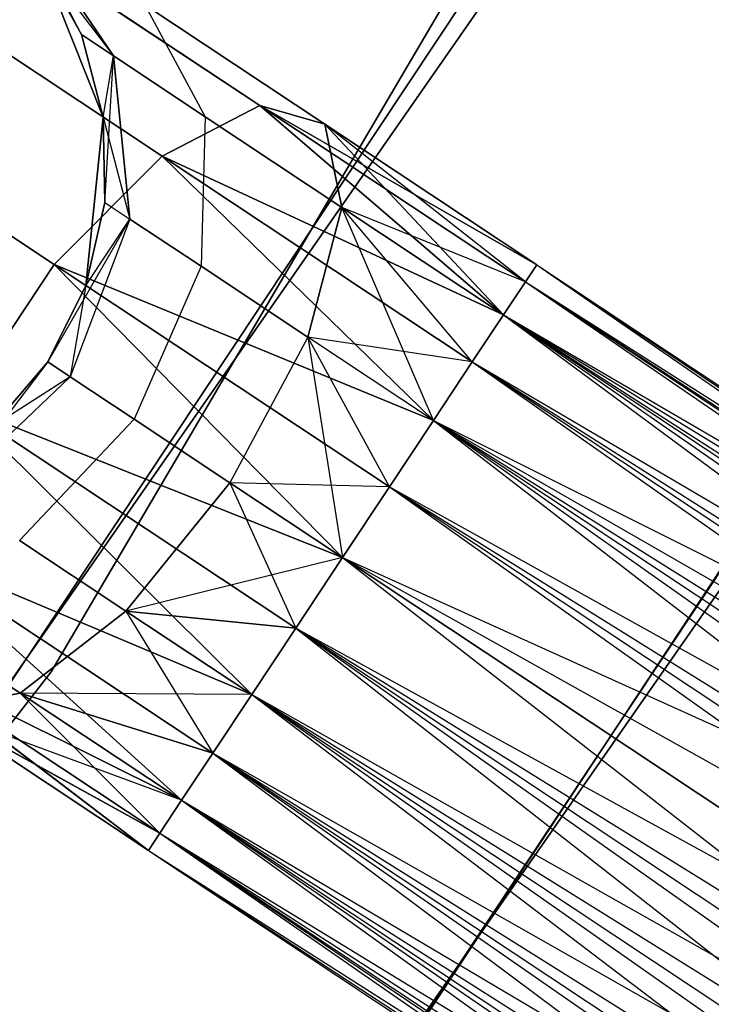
# Model space of a CAD drawing. Extents: x -91 to 91, y -91 to 262.
# Tile 225 of 256: x 51.14 to 53.09, y -35.77 to -32.99. Entities that reach past the tile are written whole.
import ezdxf

# ---------------------------------------------------------------- set-up
doc = ezdxf.new("R2010")
doc.units = 0
doc.header["$LTSCALE"] = 25.4
doc.layers.get('0').update_dxf_attribs({"linetype": 'CONTINUOUS'})

# ---------------------------------------------------------------- blocks, each defined once
blk = doc.blocks.new('ETE0_STL_1')
at = {"color": 0}
for p, q in [((51.2281, -34.8351, 327.5076), (55.3367, -27.8505, 327.5076)), ((55.3367, -27.8505, 328.5076), (51.2281, -34.8351, 328.5076)), ((51.2281, -34.8351, 327.5076), (55.3367, -27.8505, 327.5076)), ((55.3367, -27.8505, 328.5076), (51.2281, -34.8351, 328.5076)), ((49.2803, -37.6225, 159.5), (53.7694, -30.8683, 159.5)), ((53.7694, -30.8683, 169), (49.2803, -37.6225, 169)), ((53.7694, -30.8683, 169), (49.2803, -37.6225, 169)), ((49.2803, -37.6225, 159.5), (53.7694, -30.8683, 159.5)), ((50.5898, -38.3787, 158.5), (55.1664, -31.4471, 158.5)), ((55.1664, -31.4471, 159.5), (50.5898, -38.3787, 159.5)), ((50.5898, -38.3787, 158.5), (55.1664, -31.4471, 158.5)), ((55.1664, -31.4471, 159.5), (50.5898, -38.3787, 159.5)), ((55.0703, -31.6151, 159.5), (50.4725, -38.5328, 159.5)), ((50.4725, -38.5328, 169), (55.0703, -31.6151, 169)), ((55.0703, -31.6151, 159.5), (50.4725, -38.5328, 159.5)), ((50.4725, -38.5328, 169), (55.0703, -31.6151, 169)), ((53.0791, -32.0407, 330.5076), (48.4429, -38.6948, 330.5076)), ((48.4429, -38.6948, 321.0076), (53.0791, -32.0407, 321.0076)), ((48.4429, -38.6948, 321.0076), (53.0791, -32.0407, 321.0076)), ((53.0791, -32.0407, 330.5076), (48.4429, -38.6948, 330.5076)), ((51.4043, -33.0954, 321.4596), (51.1536, -32.7254, 321.2884)), ((51.4043, -33.0954, 321.4596), (51.1536, -32.7254, 321.2884)), ((51.3135, -33.0352, 168.0076), (51.1536, -32.7254, 168.7269)), ((51.1536, -32.7254, 168.7269), (51.4043, -33.0954, 168.5556)), ((51.3135, -33.0352, 168.0076), (51.1536, -32.7254, 168.7269)), ((51.1536, -32.7254, 168.7269), (51.4043, -33.0954, 168.5556)), ((49.6149, -39.631, 330.5076), (54.3633, -32.8159, 330.5076)), ((54.3633, -32.8159, 321.0076), (49.6149, -39.631, 321.0076)), ((49.6149, -39.631, 330.5076), (54.3633, -32.8159, 330.5076)), ((54.3633, -32.8159, 321.0076), (49.6149, -39.631, 321.0076)), ((51.1813, -32.813, 320.3427), (51.8178, -33.2353, 319.8322)), ((51.1813, -32.813, 320.3427), (51.8178, -33.2353, 319.8322)), ((51.8178, -33.2353, 170.183), (51.1813, -32.813, 169.6726)), ((51.8178, -33.2353, 170.183), (51.1813, -32.813, 169.6726)), ((51.3755, -33.2681, 327.5076), (51.1976, -32.8238, 327.5076)), ((51.1976, -32.8238, 163.5076), (51.3755, -33.2681, 163.5076)), ((51.3135, -33.0352, 322.0076), (51.1976, -32.8238, 327.5076)), ((51.3755, -33.2681, 327.5076), (51.1976, -32.8238, 327.5076)), ((51.3135, -33.0352, 322.0076), (51.1976, -32.8238, 322.0076)), ((51.3135, -33.0352, 322.0076), (51.1976, -32.8238, 327.5076)), ((51.1976, -32.8238, 322.0076), (51.4043, -33.0954, 321.4596)), ((51.3135, -33.0352, 322.0076), (51.1976, -32.8238, 322.0076)), ((51.1976, -32.8238, 322.0076), (51.4043, -33.0954, 321.4596)), ((51.3135, -33.0352, 168.0076), (51.1976, -32.8238, 168.0076)), ((51.1976, -32.8238, 163.5076), (51.3135, -33.0352, 168.0076)), ((51.1976, -32.8238, 163.5076), (51.3755, -33.2681, 163.5076)), ((51.3135, -33.0352, 168.0076), (51.1976, -32.8238, 168.0076)), ((51.1976, -32.8238, 163.5076), (51.3135, -33.0352, 168.0076)), ((50.7989, -32.8856, 320.0641), (51.5419, -33.3785, 319.4683)), ((50.7989, -32.8856, 320.0641), (51.5419, -33.3785, 319.4683)), ((51.5419, -33.3785, 170.5469), (50.7989, -32.8856, 169.9511)), ((51.5419, -33.3785, 170.5469), (50.7989, -32.8856, 169.9511)), ((51.4931, -32.9506, 320.6786), (52.0012, -33.2877, 320.2712)), ((51.4931, -32.9506, 320.6786), (52.0012, -33.2877, 320.2712)), ((51.4931, -32.9506, 320.6786), (51.663, -33.267, 320.9951)), ((51.4931, -32.9506, 320.6786), (51.663, -33.267, 320.9951)), ((51.4931, -32.9506, 169.3366), (51.663, -33.267, 169.0201)), ((52.0012, -33.2877, 169.744), (51.4931, -32.9506, 169.3366)), ((52.0012, -33.2877, 169.744), (51.4931, -32.9506, 169.3366)), ((51.4931, -32.9506, 169.3366), (51.663, -33.267, 169.0201)), ((51.3755, -33.2681, 322.0076), (51.3135, -33.0352, 322.0076)), ((51.3135, -33.0352, 322.0076), (51.3755, -33.2681, 327.5076)), ((51.3135, -33.0352, 322.0076), (51.3755, -33.2681, 327.5076)), ((51.3135, -33.0352, 322.0076), (51.4043, -33.0954, 321.4596)), ((51.3135, -33.0352, 322.0076), (51.4043, -33.0954, 321.4596)), ((51.3755, -33.2681, 322.0076), (51.3135, -33.0352, 322.0076)), ((51.4043, -33.0954, 168.5556), (51.3135, -33.0352, 168.0076)), ((51.3755, -33.2681, 168.0076), (51.3135, -33.0352, 168.0076)), ((51.4043, -33.0954, 168.5556), (51.3135, -33.0352, 168.0076)), ((51.3135, -33.0352, 168.0076), (51.3755, -33.2681, 163.5076)), ((51.3135, -33.0352, 168.0076), (51.3755, -33.2681, 163.5076)), ((51.3755, -33.2681, 168.0076), (51.3135, -33.0352, 168.0076)), ((51.3755, -33.2681, 322.0076), (51.4043, -33.0954, 321.4596)), ((51.3755, -33.2681, 322.0076), (51.4043, -33.0954, 321.4596)), ((51.3755, -33.2681, 168.0076), (51.4043, -33.0954, 168.5556)), ((51.3755, -33.2681, 168.0076), (51.4043, -33.0954, 168.5556)), ((51.38, -33.5092, 168.0076), (51.4043, -33.0954, 168.5556)), ((51.38, -33.5092, 168.0076), (51.4043, -33.0954, 168.5556)), ((51.4043, -33.0954, 321.4596), (51.663, -33.267, 320.9951)), ((51.4043, -33.0954, 321.4596), (51.663, -33.267, 320.9951)), ((51.4043, -33.0954, 321.4596), (51.4506, -33.5561, 321.5811)), ((51.4043, -33.0954, 321.4596), (51.4506, -33.5561, 321.5811)), ((51.663, -33.267, 169.0201), (51.4043, -33.0954, 168.5556)), ((51.663, -33.267, 169.0201), (51.4043, -33.0954, 168.5556)), ((51.4506, -33.5561, 168.4341), (51.4043, -33.0954, 168.5556)), ((51.4506, -33.5561, 168.4341), (51.4043, -33.0954, 168.5556)), ((50.4335, -33.1518, 319.9068), (51.2367, -33.6846, 319.2628)), ((50.4335, -33.1518, 319.9068), (51.2367, -33.6846, 319.2628)), ((51.2367, -33.6846, 170.7524), (50.4335, -33.1518, 170.1084)), ((51.2367, -33.6846, 170.7524), (50.4335, -33.1518, 170.1084)), ((51.5419, -33.3785, 319.4683), (51.8178, -33.2353, 319.8322)), ((51.5419, -33.3785, 319.4683), (51.8178, -33.2353, 319.8322)), ((51.8178, -33.2353, 170.183), (51.5419, -33.3785, 170.5469)), ((51.8178, -33.2353, 170.183), (51.5419, -33.3785, 170.5469)), ((51.8178, -33.2353, 319.8322), (52.5068, -33.8268, 319.4395)), ((51.8178, -33.2353, 319.8322), (52.5068, -33.8268, 319.4395)), ((51.8178, -33.2353, 319.8322), (52.5687, -33.7334, 319.653)), ((51.8178, -33.2353, 319.8322), (52.5687, -33.7334, 319.653)), ((51.8178, -33.2353, 319.8322), (52.6006, -33.6853, 319.8871)), ((51.8178, -33.2353, 319.8322), (52.6006, -33.6853, 319.8871)), ((51.8178, -33.2353, 319.8322), (52.0012, -33.2877, 320.2712)), ((51.8178, -33.2353, 319.8322), (52.0012, -33.2877, 320.2712)), ((52.5068, -33.8268, 170.5757), (51.8178, -33.2353, 170.183)), ((52.5687, -33.7334, 170.3622), (51.8178, -33.2353, 170.183)), ((52.5068, -33.8268, 170.5757), (51.8178, -33.2353, 170.183)), ((52.5687, -33.7334, 170.3622), (51.8178, -33.2353, 170.183)), ((52.6006, -33.6853, 170.1281), (51.8178, -33.2353, 170.183)), ((52.6006, -33.6853, 170.1281), (51.8178, -33.2353, 170.183)), ((52.0012, -33.2877, 169.744), (51.8178, -33.2353, 170.183)), ((52.0012, -33.2877, 169.744), (51.8178, -33.2353, 170.183)), ((51.3266, -33.7442, 327.5076), (51.3755, -33.2681, 327.5076)), ((51.3755, -33.2681, 163.5076), (51.3266, -33.7442, 163.5076)), ((51.3266, -33.7442, 327.5076), (51.3755, -33.2681, 327.5076)), ((51.3755, -33.2681, 163.5076), (51.3266, -33.7442, 163.5076)), ((51.38, -33.5092, 322.0076), (51.3755, -33.2681, 327.5076)), ((51.38, -33.5092, 322.0076), (51.3755, -33.2681, 322.0076)), ((51.3755, -33.2681, 322.0076), (51.3755, -33.2681, 327.5076)), ((51.38, -33.5092, 322.0076), (51.3755, -33.2681, 327.5076)), ((51.3755, -33.2681, 322.0076), (51.3755, -33.2681, 327.5076)), ((51.3755, -33.2681, 322.0076), (51.4506, -33.5561, 321.5811)), ((51.3755, -33.2681, 322.0076), (51.4506, -33.5561, 321.5811)), ((51.38, -33.5092, 322.0076), (51.3755, -33.2681, 322.0076)), ((51.38, -33.5092, 168.0076), (51.3755, -33.2681, 168.0076)), ((51.3755, -33.2681, 163.5076), (51.38, -33.5092, 168.0076)), ((51.3755, -33.2681, 168.0076), (51.3755, -33.2681, 163.5076)), ((51.3755, -33.2681, 168.0076), (51.3755, -33.2681, 163.5076)), ((51.38, -33.5092, 168.0076), (51.3755, -33.2681, 168.0076)), ((51.3755, -33.2681, 163.5076), (51.38, -33.5092, 168.0076)), ((51.663, -33.267, 320.9951), (51.652, -33.6896, 321.2195)), ((51.663, -33.267, 320.9951), (51.652, -33.6896, 321.2195)), ((51.663, -33.267, 169.0201), (51.652, -33.6896, 168.7957)), ((51.663, -33.267, 169.0201), (51.652, -33.6896, 168.7957)), ((51.663, -33.267, 320.9951), (52.0501, -33.5238, 320.6847)), ((51.663, -33.267, 320.9951), (52.0501, -33.5238, 320.6847)), ((52.0501, -33.5238, 169.3306), (51.663, -33.267, 169.0201)), ((52.0501, -33.5238, 169.3306), (51.663, -33.267, 169.0201)), ((52.0012, -33.2877, 320.2712), (52.6006, -33.6853, 319.8871)), ((52.0012, -33.2877, 320.2712), (52.6006, -33.6853, 320.1281)), ((52.0012, -33.2877, 320.2712), (52.6006, -33.6853, 319.8871)), ((52.5068, -33.8268, 320.5757), (52.0012, -33.2877, 320.2712)), ((52.0012, -33.2877, 320.2712), (52.0501, -33.5238, 320.6847)), ((52.5068, -33.8268, 320.5757), (52.0012, -33.2877, 320.2712)), ((52.5687, -33.7334, 320.3622), (52.0012, -33.2877, 320.2712)), ((52.5687, -33.7334, 320.3622), (52.0012, -33.2877, 320.2712)), ((52.0012, -33.2877, 320.2712), (52.6006, -33.6853, 320.1281)), ((52.0012, -33.2877, 320.2712), (52.0501, -33.5238, 320.6847)), ((52.6006, -33.6853, 169.8871), (52.0012, -33.2877, 169.744)), ((52.6006, -33.6853, 170.1281), (52.0012, -33.2877, 169.744)), ((52.6006, -33.6853, 170.1281), (52.0012, -33.2877, 169.744)), ((52.6006, -33.6853, 169.8871), (52.0012, -33.2877, 169.744)), ((52.5687, -33.7334, 169.653), (52.0012, -33.2877, 169.744)), ((52.5687, -33.7334, 169.653), (52.0012, -33.2877, 169.744)), ((52.0501, -33.5238, 169.3306), (52.0012, -33.2877, 169.744)), ((52.0501, -33.5238, 169.3306), (52.0012, -33.2877, 169.744)), ((51.2367, -33.6846, 319.2628), (51.5419, -33.3785, 319.4683)), ((51.2367, -33.6846, 319.2628), (51.5419, -33.3785, 319.4683)), ((51.5419, -33.3785, 170.5469), (51.2367, -33.6846, 170.7524)), ((51.5419, -33.3785, 170.5469), (51.2367, -33.6846, 170.7524)), ((51.5419, -33.3785, 319.4683), (52.3087, -34.1253, 319.1222)), ((51.5419, -33.3785, 319.4683), (52.3087, -34.1253, 319.1222)), ((51.5419, -33.3785, 319.4683), (52.4184, -33.96, 319.2591)), ((51.5419, -33.3785, 319.4683), (52.4184, -33.96, 319.2591)), ((51.5419, -33.3785, 319.4683), (52.5068, -33.8268, 319.4395)), ((51.5419, -33.3785, 319.4683), (52.5068, -33.8268, 319.4395)), ((52.3087, -34.1253, 170.8931), (51.5419, -33.3785, 170.5469)), ((52.4184, -33.96, 170.7561), (51.5419, -33.3785, 170.5469)), ((52.3087, -34.1253, 170.8931), (51.5419, -33.3785, 170.5469)), ((52.4184, -33.96, 170.7561), (51.5419, -33.3785, 170.5469)), ((52.5068, -33.8268, 170.5757), (51.5419, -33.3785, 170.5469)), ((52.5068, -33.8268, 170.5757), (51.5419, -33.3785, 170.5469)), ((51.3266, -33.7442, 322.0076), (51.38, -33.5092, 322.0076)), ((51.38, -33.5092, 322.0076), (51.3266, -33.7442, 327.5076)), ((51.38, -33.5092, 322.0076), (51.3266, -33.7442, 327.5076)), ((51.3266, -33.7442, 322.0076), (51.38, -33.5092, 322.0076)), ((51.3266, -33.7442, 168.0076), (51.38, -33.5092, 168.0076)), ((51.38, -33.5092, 168.0076), (51.3266, -33.7442, 163.5076)), ((51.38, -33.5092, 168.0076), (51.3266, -33.7442, 163.5076)), ((51.3266, -33.7442, 168.0076), (51.38, -33.5092, 168.0076)), ((51.38, -33.5092, 322.0076), (51.4506, -33.5561, 321.5811)), ((51.38, -33.5092, 322.0076), (51.4506, -33.5561, 321.5811)), ((51.38, -33.5092, 168.0076), (51.4506, -33.5561, 168.4341)), ((51.38, -33.5092, 168.0076), (51.4506, -33.5561, 168.4341)), ((51.9533, -33.8895, 320.9779), (52.0501, -33.5238, 320.6847)), ((51.9533, -33.8895, 320.9779), (52.0501, -33.5238, 320.6847)), ((52.0501, -33.5238, 169.3306), (51.9533, -33.8895, 169.0373)), ((52.0501, -33.5238, 169.3306), (51.9533, -33.8895, 169.0373)), ((52.0501, -33.5238, 320.6847), (52.5068, -33.8268, 320.5757)), ((52.3087, -34.1253, 320.8931), (52.0501, -33.5238, 320.6847)), ((52.3087, -34.1253, 320.8931), (52.0501, -33.5238, 320.6847)), ((52.4184, -33.96, 320.7561), (52.0501, -33.5238, 320.6847)), ((52.4184, -33.96, 320.7561), (52.0501, -33.5238, 320.6847)), ((52.0501, -33.5238, 320.6847), (52.5068, -33.8268, 320.5757)), ((52.5687, -33.7334, 169.653), (52.0501, -33.5238, 169.3306)), ((52.5068, -33.8268, 169.4395), (52.0501, -33.5238, 169.3306)), ((52.5687, -33.7334, 169.653), (52.0501, -33.5238, 169.3306)), ((52.5068, -33.8268, 169.4395), (52.0501, -33.5238, 169.3306)), ((52.4184, -33.96, 169.2591), (52.0501, -33.5238, 169.3306)), ((52.4184, -33.96, 169.2591), (52.0501, -33.5238, 169.3306)), ((51.4506, -33.5561, 168.4341), (51.2185, -33.9597, 168.0076)), ((51.4506, -33.5561, 168.4341), (51.2185, -33.9597, 168.0076)), ((51.4506, -33.5561, 321.5811), (51.2819, -34.0018, 321.6249)), ((51.4506, -33.5561, 321.5811), (51.2819, -34.0018, 321.6249)), ((51.4506, -33.5561, 168.4341), (51.2819, -34.0018, 168.3903)), ((51.4506, -33.5561, 168.4341), (51.2819, -34.0018, 168.3903)), ((51.3266, -33.7442, 322.0076), (51.4506, -33.5561, 321.5811)), ((51.3266, -33.7442, 322.0076), (51.4506, -33.5561, 321.5811)), ((51.3266, -33.7442, 168.0076), (51.4506, -33.5561, 168.4341)), ((51.3266, -33.7442, 168.0076), (51.4506, -33.5561, 168.4341)), ((51.4506, -33.5561, 321.5811), (51.652, -33.6896, 321.2195)), ((51.4506, -33.5561, 321.5811), (51.652, -33.6896, 321.2195)), ((51.652, -33.6896, 168.7957), (51.4506, -33.5561, 168.4341)), ((51.652, -33.6896, 168.7957), (51.4506, -33.5561, 168.4341)), ((50.9721, -34.0835, 319.2628), (51.2367, -33.6846, 319.2628)), ((50.9721, -34.0835, 319.2628), (51.2367, -33.6846, 319.2628)), ((51.2367, -33.6846, 170.7524), (50.9721, -34.0835, 170.7524)), ((51.2367, -33.6846, 170.7524), (50.9721, -34.0835, 170.7524)), ((51.2367, -33.6846, 319.2628), (52.0518, -34.5126, 319.0076)), ((51.2367, -33.6846, 319.2628), (52.0518, -34.5126, 319.0076)), ((51.2367, -33.6846, 319.2628), (52.1841, -34.3131, 319.0367)), ((51.2367, -33.6846, 319.2628), (52.1841, -34.3131, 319.0367)), ((51.2367, -33.6846, 319.2628), (52.3087, -34.1253, 319.1222)), ((51.2367, -33.6846, 319.2628), (52.3087, -34.1253, 319.1222)), ((52.0518, -34.5126, 171.0076), (51.2367, -33.6846, 170.7524)), ((52.1841, -34.3131, 170.9785), (51.2367, -33.6846, 170.7524)), ((52.0518, -34.5126, 171.0076), (51.2367, -33.6846, 170.7524)), ((52.1841, -34.3131, 170.9785), (51.2367, -33.6846, 170.7524)), ((52.3087, -34.1253, 170.8931), (51.2367, -33.6846, 170.7524)), ((52.3087, -34.1253, 170.8931), (51.2367, -33.6846, 170.7524)), ((52.6006, -33.6853, 319.8871), (52.5687, -33.7334, 319.653)), ((52.5687, -33.7334, 320.3622), (52.6006, -33.6853, 320.1281)), ((52.6006, -33.6853, 319.8871), (52.5687, -33.7334, 319.653)), ((52.5687, -33.7334, 320.3622), (52.6006, -33.6853, 320.1281)), ((52.5687, -33.7334, 169.653), (52.6006, -33.6853, 169.8871)), ((52.6006, -33.6853, 170.1281), (52.5687, -33.7334, 170.3622)), ((52.6006, -33.6853, 170.1281), (52.5687, -33.7334, 170.3622)), ((52.5687, -33.7334, 169.653), (52.6006, -33.6853, 169.8871)), ((52.6006, -33.6853, 320.1281), (55.0777, -35.3287, 319.6635)), ((52.6006, -33.6853, 319.8871), (55.0777, -35.3287, 319.6635)), ((52.6006, -33.6853, 319.8871), (55.0777, -35.3287, 319.6635)), ((52.6006, -33.6853, 320.1281), (55.0777, -35.3287, 319.6635)), ((52.6006, -33.6853, 320.1281), (55.105, -35.416, 320.1334)), ((52.6006, -33.6853, 320.1281), (55.105, -35.416, 320.1334)), ((52.6006, -33.6853, 169.8871), (58.9784, -37.9856, 169.653)), ((52.6006, -33.6853, 169.8871), (58.9784, -37.9856, 169.653)), ((52.6006, -33.6853, 169.8871), (59.0103, -37.9375, 170.1281)), ((52.6006, -33.6853, 169.8871), (59.0103, -37.9375, 170.1281)), ((52.6006, -33.6853, 170.1281), (59.0103, -37.9375, 170.1281)), ((52.6006, -33.6853, 170.1281), (59.0103, -37.9375, 170.1281)), ((51.652, -33.6896, 321.2195), (51.4626, -34.1217, 321.3005)), ((51.652, -33.6896, 321.2195), (51.4626, -34.1217, 321.3005)), ((51.652, -33.6896, 168.7957), (51.4626, -34.1217, 168.7147)), ((51.652, -33.6896, 168.7957), (51.4626, -34.1217, 168.7147)), ((51.652, -33.6896, 321.2195), (51.9533, -33.8895, 320.9779)), ((51.652, -33.6896, 321.2195), (51.9533, -33.8895, 320.9779)), ((51.9533, -33.8895, 169.0373), (51.652, -33.6896, 168.7957)), ((51.9533, -33.8895, 169.0373), (51.652, -33.6896, 168.7957)), ((51.2185, -33.9597, 327.5076), (51.3266, -33.7442, 327.5076)), ((51.3266, -33.7442, 163.5076), (51.2185, -33.9597, 163.5076)), ((51.2185, -33.9597, 322.0076), (51.3266, -33.7442, 322.0076)), ((51.2185, -33.9597, 327.5076), (51.3266, -33.7442, 327.5076)), ((51.2185, -33.9597, 322.0076), (51.3266, -33.7442, 322.0076)), ((51.2185, -33.9597, 168.0076), (51.3266, -33.7442, 168.0076)), ((51.2185, -33.9597, 168.0076), (51.3266, -33.7442, 168.0076)), ((51.3266, -33.7442, 163.5076), (51.2185, -33.9597, 163.5076)), ((51.3266, -33.7442, 322.0076), (51.2819, -34.0018, 321.6249)), ((51.3266, -33.7442, 322.0076), (51.2819, -34.0018, 321.6249)), ((51.3266, -33.7442, 322.0076), (51.3266, -33.7442, 327.5076)), ((51.3266, -33.7442, 322.0076), (51.3266, -33.7442, 327.5076)), ((51.3266, -33.7442, 168.0076), (51.3266, -33.7442, 163.5076)), ((51.3266, -33.7442, 168.0076), (51.3266, -33.7442, 163.5076)), ((52.5687, -33.7334, 319.653), (52.5068, -33.8268, 319.4395)), ((52.5068, -33.8268, 320.5757), (52.5687, -33.7334, 320.3622)), ((52.5687, -33.7334, 319.653), (52.5068, -33.8268, 319.4395)), ((52.5068, -33.8268, 320.5757), (52.5687, -33.7334, 320.3622)), ((52.5068, -33.8268, 169.4395), (52.5687, -33.7334, 169.653)), ((52.5687, -33.7334, 170.3622), (52.5068, -33.8268, 170.5757)), ((52.5687, -33.7334, 170.3622), (52.5068, -33.8268, 170.5757)), ((52.5068, -33.8268, 169.4395), (52.5687, -33.7334, 169.653)), ((52.5687, -33.7334, 319.653), (55.0777, -35.3287, 319.6635)), ((52.5687, -33.7334, 319.653), (55.0777, -35.3287, 319.6635)), ((52.5687, -33.7334, 320.3622), (55.105, -35.416, 320.1334)), ((52.5687, -33.7334, 320.3622), (55.105, -35.416, 320.1334)), ((52.5687, -33.7334, 169.653), (58.9784, -37.9856, 169.653)), ((52.5687, -33.7334, 169.653), (58.9784, -37.9856, 169.653)), ((52.5687, -33.7334, 170.3622), (59.0103, -37.9375, 170.1281)), ((52.5687, -33.7334, 170.3622), (59.0103, -37.9375, 170.1281)), ((52.5687, -33.7334, 170.3622), (58.9165, -38.079, 170.5757)), ((52.5687, -33.7334, 170.3622), (58.9165, -38.079, 170.5757)), ((52.5068, -33.8268, 319.4395), (52.4184, -33.96, 319.2591)), ((52.4184, -33.96, 320.7561), (52.5068, -33.8268, 320.5757)), ((52.5068, -33.8268, 319.4395), (52.4184, -33.96, 319.2591)), ((52.4184, -33.96, 320.7561), (52.5068, -33.8268, 320.5757)), ((52.4184, -33.96, 169.2591), (52.5068, -33.8268, 169.4395)), ((52.5068, -33.8268, 170.5757), (52.4184, -33.96, 170.7561)), ((52.5068, -33.8268, 170.5757), (52.4184, -33.96, 170.7561)), ((52.4184, -33.96, 169.2591), (52.5068, -33.8268, 169.4395)), ((52.5068, -33.8268, 319.4395), (54.9281, -35.4331, 319.2211)), ((52.5068, -33.8268, 319.4395), (54.9281, -35.4331, 319.2211)), ((52.5068, -33.8268, 319.4395), (55.0777, -35.3287, 319.6635)), ((52.5068, -33.8268, 319.4395), (55.0777, -35.3287, 319.6635)), ((52.5068, -33.8268, 320.5757), (55.105, -35.416, 320.1334)), ((52.5068, -33.8268, 320.5757), (55.105, -35.416, 320.1334)), ((52.5068, -33.8268, 320.5757), (55.0038, -35.6751, 320.5228)), ((52.5068, -33.8268, 320.5757), (55.0038, -35.6751, 320.5228)), ((52.5068, -33.8268, 169.4395), (58.8281, -38.2122, 169.2591)), ((52.5068, -33.8268, 169.4395), (58.8281, -38.2122, 169.2591)), ((52.5068, -33.8268, 169.4395), (58.9784, -37.9856, 169.653)), ((52.5068, -33.8268, 169.4395), (58.9784, -37.9856, 169.653)), ((52.5068, -33.8268, 170.5757), (58.9165, -38.079, 170.5757)), ((52.5068, -33.8268, 170.5757), (58.9165, -38.079, 170.5757)), ((51.9533, -33.8895, 320.9779), (51.7329, -34.301, 321.0837)), ((51.9533, -33.8895, 320.9779), (51.7329, -34.301, 321.0837)), ((51.9533, -33.8895, 169.0373), (51.7329, -34.301, 168.9315)), ((51.9533, -33.8895, 169.0373), (51.7329, -34.301, 168.9315)), ((52.1841, -34.3131, 320.9785), (51.9533, -33.8895, 320.9779)), ((51.9533, -33.8895, 320.9779), (52.0518, -34.5126, 321.0076)), ((52.1841, -34.3131, 320.9785), (51.9533, -33.8895, 320.9779)), ((52.3087, -34.1253, 320.8931), (51.9533, -33.8895, 320.9779)), ((52.3087, -34.1253, 320.8931), (51.9533, -33.8895, 320.9779)), ((51.9533, -33.8895, 320.9779), (52.0518, -34.5126, 321.0076)), ((52.4184, -33.96, 169.2591), (51.9533, -33.8895, 169.0373)), ((52.4184, -33.96, 169.2591), (51.9533, -33.8895, 169.0373)), ((52.3087, -34.1253, 169.1222), (51.9533, -33.8895, 169.0373)), ((52.3087, -34.1253, 169.1222), (51.9533, -33.8895, 169.0373)), ((52.1841, -34.3131, 169.0367), (51.9533, -33.8895, 169.0373)), ((52.1841, -34.3131, 169.0367), (51.9533, -33.8895, 169.0373)), ((51.2185, -33.9597, 322.0076), (50.9368, -34.3306, 321.5811)), ((51.2185, -33.9597, 322.0076), (50.9368, -34.3306, 321.5811)), ((51.062, -34.1431, 327.5076), (51.2185, -33.9597, 327.5076)), ((51.2185, -33.9597, 163.5076), (51.062, -34.1431, 163.5076)), ((51.062, -34.1431, 322.0076), (51.2185, -33.9597, 322.0076)), ((51.062, -34.1431, 327.5076), (51.2185, -33.9597, 327.5076)), ((51.062, -34.1431, 322.0076), (51.2185, -33.9597, 322.0076)), ((51.062, -34.1431, 168.0076), (51.2185, -33.9597, 168.0076)), ((51.062, -34.1431, 168.0076), (51.2185, -33.9597, 168.0076)), ((51.2185, -33.9597, 163.5076), (51.062, -34.1431, 163.5076)), ((51.2185, -33.9597, 322.0076), (51.2185, -33.9597, 327.5076)), ((51.2185, -33.9597, 322.0076), (51.2185, -33.9597, 327.5076)), ((51.2819, -34.0018, 321.6249), (51.2185, -33.9597, 322.0076)), ((51.2819, -34.0018, 321.6249), (51.2185, -33.9597, 322.0076)), ((51.2185, -33.9597, 168.0076), (51.2819, -34.0018, 168.3903)), ((51.2185, -33.9597, 168.0076), (51.2819, -34.0018, 168.3903)), ((51.2185, -33.9597, 168.0076), (51.2185, -33.9597, 163.5076)), ((51.2185, -33.9597, 168.0076), (51.2185, -33.9597, 163.5076)), ((52.4184, -33.96, 319.2591), (52.3087, -34.1253, 319.1222)), ((52.3087, -34.1253, 320.8931), (52.4184, -33.96, 320.7561)), ((52.4184, -33.96, 319.2591), (52.3087, -34.1253, 319.1222)), ((52.3087, -34.1253, 320.8931), (52.4184, -33.96, 320.7561)), ((52.3087, -34.1253, 169.1222), (52.4184, -33.96, 169.2591)), ((52.4184, -33.96, 170.7561), (52.3087, -34.1253, 170.8931)), ((52.4184, -33.96, 170.7561), (52.3087, -34.1253, 170.8931)), ((52.3087, -34.1253, 169.1222), (52.4184, -33.96, 169.2591)), ((52.4184, -33.96, 319.2591), (54.9281, -35.4331, 319.2211)), ((52.4184, -33.96, 319.2591), (54.9281, -35.4331, 319.2211)), ((52.4184, -33.96, 320.7561), (55.0038, -35.6751, 320.5228)), ((52.4184, -33.96, 320.7561), (55.0038, -35.6751, 320.5228)), ((52.4184, -33.96, 169.2591), (58.8281, -38.2122, 169.2591)), ((52.4184, -33.96, 169.2591), (58.8281, -38.2122, 169.2591)), ((52.4184, -33.96, 170.7561), (58.9165, -38.079, 170.5757)), ((52.4184, -33.96, 170.7561), (58.9165, -38.079, 170.5757)), ((52.4184, -33.96, 170.7561), (58.7184, -38.3775, 170.8931)), ((52.4184, -33.96, 170.7561), (58.7184, -38.3775, 170.8931)), ((50.9368, -34.3306, 321.5811), (51.2819, -34.0018, 321.6249)), ((50.9368, -34.3306, 321.5811), (51.2819, -34.0018, 321.6249)), ((51.2819, -34.0018, 168.3903), (50.9368, -34.3306, 168.4341)), ((51.2819, -34.0018, 168.3903), (50.9368, -34.3306, 168.4341)), ((51.2819, -34.0018, 168.3903), (51.062, -34.1431, 168.0076)), ((51.2819, -34.0018, 168.3903), (51.062, -34.1431, 168.0076)), ((51.4626, -34.1217, 321.3005), (51.2819, -34.0018, 321.6249)), ((51.4626, -34.1217, 321.3005), (51.2819, -34.0018, 321.6249)), ((51.2819, -34.0018, 168.3903), (51.4626, -34.1217, 168.7147)), ((51.2819, -34.0018, 168.3903), (51.4626, -34.1217, 168.7147)), ((50.9721, -34.0835, 319.2628), (51.7949, -34.8998, 319.1222)), ((50.9721, -34.0835, 319.2628), (51.7949, -34.8998, 319.1222)), ((50.9721, -34.0835, 319.2628), (51.9195, -34.712, 319.0367)), ((50.9721, -34.0835, 319.2628), (51.9195, -34.712, 319.0367)), ((50.9721, -34.0835, 319.2628), (52.0518, -34.5126, 319.0076)), ((50.9721, -34.0835, 319.2628), (52.0518, -34.5126, 319.0076)), ((51.7949, -34.8998, 170.8931), (50.9721, -34.0835, 170.7524)), ((51.9195, -34.712, 170.9785), (50.9721, -34.0835, 170.7524)), ((51.7949, -34.8998, 170.8931), (50.9721, -34.0835, 170.7524)), ((51.9195, -34.712, 170.9785), (50.9721, -34.0835, 170.7524)), ((52.0518, -34.5126, 171.0076), (50.9721, -34.0835, 170.7524)), ((52.0518, -34.5126, 171.0076), (50.9721, -34.0835, 170.7524)), ((51.4626, -34.1217, 321.3005), (51.1382, -34.4641, 321.2195)), ((51.4626, -34.1217, 321.3005), (51.1382, -34.4641, 321.2195)), ((51.4626, -34.1217, 168.7147), (51.1382, -34.4641, 168.7957)), ((51.4626, -34.1217, 168.7147), (51.1382, -34.4641, 168.7957)), ((51.7329, -34.301, 321.0837), (51.4626, -34.1217, 321.3005)), ((51.7329, -34.301, 321.0837), (51.4626, -34.1217, 321.3005)), ((51.4626, -34.1217, 168.7147), (51.7329, -34.301, 168.9315)), ((51.4626, -34.1217, 168.7147), (51.7329, -34.301, 168.9315)), ((52.3087, -34.1253, 319.1222), (52.1841, -34.3131, 319.0367)), ((52.1841, -34.3131, 320.9785), (52.3087, -34.1253, 320.8931)), ((52.3087, -34.1253, 319.1222), (52.1841, -34.3131, 319.0367)), ((52.1841, -34.3131, 320.9785), (52.3087, -34.1253, 320.8931)), ((52.1841, -34.3131, 169.0367), (52.3087, -34.1253, 169.1222)), ((52.3087, -34.1253, 170.8931), (52.1841, -34.3131, 170.9785)), ((52.3087, -34.1253, 170.8931), (52.1841, -34.3131, 170.9785)), ((52.1841, -34.3131, 169.0367), (52.3087, -34.1253, 169.1222)), ((52.3087, -34.1253, 319.1222), (54.6905, -35.7054, 318.9072)), ((52.3087, -34.1253, 319.1222), (54.6905, -35.7054, 318.9072)), ((52.3087, -34.1253, 319.1222), (54.9281, -35.4331, 319.2211)), ((52.3087, -34.1253, 319.1222), (54.9281, -35.4331, 319.2211)), ((52.3087, -34.1253, 320.8931), (55.0038, -35.6751, 320.5228)), ((52.3087, -34.1253, 320.8931), (55.0038, -35.6751, 320.5228)), ((52.3087, -34.1253, 320.8931), (54.7973, -36.0467, 320.7428)), ((52.3087, -34.1253, 320.8931), (54.7973, -36.0467, 320.7428)), ((52.3087, -34.1253, 169.1222), (58.5938, -38.5653, 169.0367)), ((52.3087, -34.1253, 169.1222), (58.5938, -38.5653, 169.0367)), ((52.3087, -34.1253, 169.1222), (58.8281, -38.2122, 169.2591)), ((52.3087, -34.1253, 169.1222), (58.8281, -38.2122, 169.2591)), ((52.3087, -34.1253, 170.8931), (58.7184, -38.3775, 170.8931)), ((52.3087, -34.1253, 170.8931), (58.7184, -38.3775, 170.8931)), ((51.7329, -34.301, 321.0837), (51.4395, -34.664, 320.9779)), ((51.7329, -34.301, 321.0837), (51.4395, -34.664, 320.9779)), ((51.4395, -34.664, 169.0373), (51.7329, -34.301, 168.9315)), ((51.4395, -34.664, 169.0373), (51.7329, -34.301, 168.9315)), ((52.0518, -34.5126, 321.0076), (51.7329, -34.301, 321.0837)), ((51.7329, -34.301, 321.0837), (51.9195, -34.712, 320.9785)), ((51.7329, -34.301, 321.0837), (51.9195, -34.712, 320.9785)), ((52.0518, -34.5126, 321.0076), (51.7329, -34.301, 321.0837)), ((51.7329, -34.301, 168.9315), (52.0518, -34.5126, 169.0076)), ((52.1841, -34.3131, 169.0367), (51.7329, -34.301, 168.9315)), ((52.1841, -34.3131, 169.0367), (51.7329, -34.301, 168.9315)), ((51.7329, -34.301, 168.9315), (52.0518, -34.5126, 169.0076)), ((52.1841, -34.3131, 319.0367), (52.0518, -34.5126, 319.0076)), ((52.0518, -34.5126, 321.0076), (52.1841, -34.3131, 320.9785)), ((52.1841, -34.3131, 319.0367), (52.0518, -34.5126, 319.0076)), ((52.0518, -34.5126, 321.0076), (52.1841, -34.3131, 320.9785)), ((52.0518, -34.5126, 169.0076), (52.1841, -34.3131, 169.0367)), ((52.1841, -34.3131, 170.9785), (52.0518, -34.5126, 171.0076)), ((52.1841, -34.3131, 170.9785), (52.0518, -34.5126, 171.0076)), ((52.0518, -34.5126, 169.0076), (52.1841, -34.3131, 169.0367)), ((52.1841, -34.3131, 319.0367), (54.6905, -35.7054, 318.9072)), ((52.1841, -34.3131, 319.0367), (54.6905, -35.7054, 318.9072)), ((52.1841, -34.3131, 320.9785), (54.7973, -36.0467, 320.7428)), ((52.1841, -34.3131, 320.9785), (54.7973, -36.0467, 320.7428)), ((52.1841, -34.3131, 169.0367), (58.5938, -38.5653, 169.0367)), ((52.1841, -34.3131, 169.0367), (58.5938, -38.5653, 169.0367)), ((52.1841, -34.3131, 170.9785), (58.7184, -38.3775, 170.8931)), ((52.1841, -34.3131, 170.9785), (58.7184, -38.3775, 170.8931)), ((52.1841, -34.3131, 170.9785), (58.4615, -38.7648, 171.0076)), ((52.1841, -34.3131, 170.9785), (58.4615, -38.7648, 171.0076)), ((51.1382, -34.4641, 321.2195), (51.4395, -34.664, 320.9779)), ((51.1382, -34.4641, 321.2195), (51.4395, -34.664, 320.9779)), ((51.4395, -34.664, 169.0373), (51.1382, -34.4641, 168.7957)), ((51.4395, -34.664, 169.0373), (51.1382, -34.4641, 168.7957)), ((50.8087, -34.4837, 319.4683), (51.5968, -35.1983, 319.4395)), ((50.8087, -34.4837, 319.4683), (51.5968, -35.1983, 319.4395)), ((50.8087, -34.4837, 319.4683), (51.6852, -35.0651, 319.2591)), ((50.8087, -34.4837, 319.4683), (51.6852, -35.0651, 319.2591)), ((50.8087, -34.4837, 319.4683), (51.7949, -34.8998, 319.1222)), ((50.8087, -34.4837, 319.4683), (51.7949, -34.8998, 319.1222)), ((51.5968, -35.1983, 170.5757), (50.8087, -34.4837, 170.5469)), ((51.6852, -35.0651, 170.7561), (50.8087, -34.4837, 170.5469)), ((51.5968, -35.1983, 170.5757), (50.8087, -34.4837, 170.5469)), ((51.6852, -35.0651, 170.7561), (50.8087, -34.4837, 170.5469)), ((51.7949, -34.8998, 170.8931), (50.8087, -34.4837, 170.5469)), ((51.7949, -34.8998, 170.8931), (50.8087, -34.4837, 170.5469)), ((52.0518, -34.5126, 169.0076), (51.4395, -34.664, 169.0373)), ((52.0518, -34.5126, 169.0076), (51.4395, -34.664, 169.0373)), ((51.9195, -34.712, 320.9785), (52.0518, -34.5126, 321.0076)), ((52.0518, -34.5126, 319.0076), (51.9195, -34.712, 319.0367)), ((51.9195, -34.712, 320.9785), (52.0518, -34.5126, 321.0076)), ((52.0518, -34.5126, 319.0076), (51.9195, -34.712, 319.0367)), ((51.9195, -34.712, 169.0367), (52.0518, -34.5126, 169.0076)), ((52.0518, -34.5126, 171.0076), (51.9195, -34.712, 170.9785)), ((51.9195, -34.712, 169.0367), (52.0518, -34.5126, 169.0076)), ((52.0518, -34.5126, 171.0076), (51.9195, -34.712, 170.9785)), ((54.4194, -36.0832, 318.794), (52.0518, -34.5126, 319.0076)), ((52.0518, -34.5126, 319.0076), (54.6905, -35.7054, 318.9072)), ((52.0518, -34.5126, 319.0076), (54.6905, -35.7054, 318.9072)), ((52.0518, -34.5126, 321.0076), (54.7973, -36.0467, 320.7428)), ((52.0518, -34.5126, 321.0076), (54.7973, -36.0467, 320.7428)), ((52.0518, -34.5126, 321.0076), (54.5327, -36.4455, 320.7428)), ((52.0518, -34.5126, 321.0076), (54.5327, -36.4455, 320.7428)), ((54.4194, -36.0832, 318.794), (52.0518, -34.5126, 319.0076)), ((52.0518, -34.5126, 169.0076), (58.4615, -38.7648, 169.0076)), ((52.0518, -34.5126, 169.0076), (58.4615, -38.7648, 169.0076)), ((52.0518, -34.5126, 171.0076), (58.4615, -38.7648, 171.0076)), ((52.0518, -34.5126, 171.0076), (58.4615, -38.7648, 171.0076)), ((50.7531, -34.6386, 320.9951), (51.1402, -34.8954, 320.6847)), ((50.7531, -34.6386, 320.9951), (51.1402, -34.8954, 320.6847)), ((51.1402, -34.8954, 169.3306), (50.7531, -34.6386, 169.0201)), ((51.1402, -34.8954, 169.3306), (50.7531, -34.6386, 169.0201)), ((51.4395, -34.664, 320.9779), (51.1402, -34.8954, 320.6847)), ((51.4395, -34.664, 320.9779), (51.1402, -34.8954, 320.6847)), ((51.1402, -34.8954, 169.3306), (51.4395, -34.664, 169.0373)), ((51.1402, -34.8954, 169.3306), (51.4395, -34.664, 169.0373)), ((51.4395, -34.664, 320.9779), (51.9195, -34.712, 320.9785)), ((51.4395, -34.664, 320.9779), (51.9195, -34.712, 320.9785)), ((51.4395, -34.664, 320.9779), (51.7949, -34.8998, 320.8931)), ((51.4395, -34.664, 320.9779), (51.7949, -34.8998, 320.8931)), ((51.4395, -34.664, 320.9779), (51.6852, -35.0651, 320.7561)), ((51.4395, -34.664, 320.9779), (51.6852, -35.0651, 320.7561)), ((51.9195, -34.712, 169.0367), (51.4395, -34.664, 169.0373)), ((51.9195, -34.712, 169.0367), (51.4395, -34.664, 169.0373)), ((51.7949, -34.8998, 169.1222), (51.4395, -34.664, 169.0373)), ((51.7949, -34.8998, 169.1222), (51.4395, -34.664, 169.0373)), ((51.7949, -34.8998, 320.8931), (51.9195, -34.712, 320.9785)), ((51.9195, -34.712, 319.0367), (51.7949, -34.8998, 319.1222)), ((51.7949, -34.8998, 320.8931), (51.9195, -34.712, 320.9785)), ((51.9195, -34.712, 319.0367), (51.7949, -34.8998, 319.1222)), ((51.9195, -34.712, 170.9785), (51.7949, -34.8998, 170.8931)), ((51.7949, -34.8998, 169.1222), (51.9195, -34.712, 169.0367)), ((51.7949, -34.8998, 169.1222), (51.9195, -34.712, 169.0367)), ((51.9195, -34.712, 170.9785), (51.7949, -34.8998, 170.8931)), ((51.9195, -34.712, 320.9785), (54.5327, -36.4455, 320.7428)), ((51.9195, -34.712, 320.9785), (54.5327, -36.4455, 320.7428)), ((51.9195, -34.712, 319.0367), (54.1767, -36.4799, 318.9072)), ((51.9195, -34.712, 319.0367), (54.1767, -36.4799, 318.9072)), ((51.9195, -34.712, 319.0367), (54.4194, -36.0832, 318.794)), ((51.9195, -34.712, 319.0367), (54.4194, -36.0832, 318.794)), ((58.4615, -38.7648, 171.0076), (51.9195, -34.712, 170.9785)), ((51.9195, -34.712, 170.9785), (58.2046, -39.152, 170.8931)), ((51.9195, -34.712, 170.9785), (58.2046, -39.152, 170.8931)), ((51.9195, -34.712, 169.0367), (58.3292, -38.9642, 169.0367)), ((51.9195, -34.712, 169.0367), (58.3292, -38.9642, 169.0367)), ((58.4615, -38.7648, 171.0076), (51.9195, -34.712, 170.9785)), ((50.784, -34.7936, 319.8322), (51.503, -35.3398, 319.8871)), ((50.784, -34.7936, 319.8322), (51.503, -35.3398, 319.8871)), ((50.784, -34.7936, 319.8322), (51.5349, -35.2917, 319.653)), ((50.784, -34.7936, 319.8322), (51.5349, -35.2917, 319.653)), ((50.784, -34.7936, 319.8322), (51.5968, -35.1983, 319.4395)), ((50.784, -34.7936, 319.8322), (51.5968, -35.1983, 319.4395)), ((51.503, -35.3398, 170.1281), (50.784, -34.7936, 170.183)), ((51.5349, -35.2917, 170.3622), (50.784, -34.7936, 170.183)), ((51.503, -35.3398, 170.1281), (50.784, -34.7936, 170.183)), ((51.5349, -35.2917, 170.3622), (50.784, -34.7936, 170.183)), ((51.5968, -35.1983, 170.5757), (50.784, -34.7936, 170.183)), ((51.5968, -35.1983, 170.5757), (50.784, -34.7936, 170.183)), ((46.243, -41.2237, 327.5076), (51.2281, -34.8351, 327.5076)), ((51.2281, -34.8351, 328.5076), (46.243, -41.2237, 328.5076)), ((46.243, -41.2237, 327.5076), (51.2281, -34.8351, 327.5076)), ((51.2281, -34.8351, 328.5076), (46.243, -41.2237, 328.5076)), ((51.2281, -34.8351, 327.5076), (51.2281, -34.8351, 328.5076)), ((51.2281, -34.8351, 327.5076), (51.2281, -34.8351, 328.5076)), ((51.1402, -34.8954, 320.6847), (50.9037, -34.9422, 320.2712)), ((51.1402, -34.8954, 320.6847), (50.9037, -34.9422, 320.2712)), ((50.9037, -34.9422, 169.744), (51.1402, -34.8954, 169.3306)), ((50.9037, -34.9422, 169.744), (51.1402, -34.8954, 169.3306)), ((51.1402, -34.8954, 320.6847), (51.6852, -35.0651, 320.7561)), ((51.1402, -34.8954, 320.6847), (51.6852, -35.0651, 320.7561)), ((51.1402, -34.8954, 320.6847), (51.5968, -35.1983, 320.5757)), ((51.1402, -34.8954, 320.6847), (51.5968, -35.1983, 320.5757)), ((51.1402, -34.8954, 320.6847), (51.5349, -35.2917, 320.3622)), ((51.1402, -34.8954, 320.6847), (51.5349, -35.2917, 320.3622)), ((51.7949, -34.8998, 169.1222), (51.1402, -34.8954, 169.3306)), ((51.6852, -35.0651, 169.2591), (51.1402, -34.8954, 169.3306)), ((51.7949, -34.8998, 169.1222), (51.1402, -34.8954, 169.3306)), ((51.6852, -35.0651, 169.2591), (51.1402, -34.8954, 169.3306)), ((51.5968, -35.1983, 169.4395), (51.1402, -34.8954, 169.3306)), ((51.5968, -35.1983, 169.4395), (51.1402, -34.8954, 169.3306)), ((51.6852, -35.0651, 320.7561), (51.7949, -34.8998, 320.8931)), ((51.7949, -34.8998, 319.1222), (51.6852, -35.0651, 319.2591)), ((51.6852, -35.0651, 320.7561), (51.7949, -34.8998, 320.8931)), ((51.7949, -34.8998, 319.1222), (51.6852, -35.0651, 319.2591)), ((51.7949, -34.8998, 170.8931), (51.6852, -35.0651, 170.7561)), ((51.6852, -35.0651, 169.2591), (51.7949, -34.8998, 169.1222)), ((51.6852, -35.0651, 169.2591), (51.7949, -34.8998, 169.1222)), ((51.7949, -34.8998, 170.8931), (51.6852, -35.0651, 170.7561)), ((51.7949, -34.8998, 320.8931), (54.5327, -36.4455, 320.7428)), ((51.7949, -34.8998, 320.8931), (54.5327, -36.4455, 320.7428)), ((51.7949, -34.8998, 320.8931), (54.2707, -36.7803, 320.5228)), ((51.7949, -34.8998, 320.8931), (54.2707, -36.7803, 320.5228)), ((51.7949, -34.8998, 319.1222), (54.1767, -36.4799, 318.9072)), ((51.7949, -34.8998, 319.1222), (54.1767, -36.4799, 318.9072)), ((51.7949, -34.8998, 170.8931), (58.2046, -39.152, 170.8931)), ((51.7949, -34.8998, 170.8931), (58.2046, -39.152, 170.8931)), ((51.7949, -34.8998, 169.1222), (58.095, -39.3173, 169.2591)), ((51.7949, -34.8998, 169.1222), (58.095, -39.3173, 169.2591)), ((51.7949, -34.8998, 169.1222), (58.3292, -38.9642, 169.0367)), ((51.7949, -34.8998, 169.1222), (58.3292, -38.9642, 169.0367)), ((50.9037, -34.9422, 320.2712), (51.5349, -35.2917, 320.3622)), ((50.9037, -34.9422, 320.2712), (51.5349, -35.2917, 320.3622)), ((50.9037, -34.9422, 320.2712), (51.503, -35.3398, 320.1281)), ((50.9037, -34.9422, 320.2712), (51.503, -35.3398, 319.8871)), ((50.9037, -34.9422, 320.2712), (51.503, -35.3398, 320.1281)), ((50.9037, -34.9422, 320.2712), (51.503, -35.3398, 319.8871)), ((51.503, -35.3398, 170.1281), (50.9037, -34.9422, 169.744)), ((51.503, -35.3398, 169.8871), (50.9037, -34.9422, 169.744)), ((51.5968, -35.1983, 169.4395), (50.9037, -34.9422, 169.744)), ((51.5968, -35.1983, 169.4395), (50.9037, -34.9422, 169.744)), ((51.5349, -35.2917, 169.653), (50.9037, -34.9422, 169.744)), ((51.503, -35.3398, 169.8871), (50.9037, -34.9422, 169.744)), ((51.5349, -35.2917, 169.653), (50.9037, -34.9422, 169.744)), ((51.503, -35.3398, 170.1281), (50.9037, -34.9422, 169.744)), ((51.5968, -35.1983, 320.5757), (51.6852, -35.0651, 320.7561)), ((51.6852, -35.0651, 319.2591), (51.5968, -35.1983, 319.4395)), ((51.5968, -35.1983, 320.5757), (51.6852, -35.0651, 320.7561)), ((51.6852, -35.0651, 319.2591), (51.5968, -35.1983, 319.4395)), ((51.6852, -35.0651, 170.7561), (51.5968, -35.1983, 170.5757)), ((51.5968, -35.1983, 169.4395), (51.6852, -35.0651, 169.2591)), ((51.5968, -35.1983, 169.4395), (51.6852, -35.0651, 169.2591)), ((51.6852, -35.0651, 170.7561), (51.5968, -35.1983, 170.5757)), ((51.6852, -35.0651, 320.7561), (54.2707, -36.7803, 320.5228)), ((51.6852, -35.0651, 320.7561), (54.2707, -36.7803, 320.5228)), ((51.6852, -35.0651, 319.2591), (54.0182, -36.8047, 319.2211)), ((51.6852, -35.0651, 319.2591), (54.0182, -36.8047, 319.2211)), ((51.6852, -35.0651, 319.2591), (54.1767, -36.4799, 318.9072)), ((51.6852, -35.0651, 319.2591), (54.1767, -36.4799, 318.9072)), ((51.6852, -35.0651, 170.7561), (58.2046, -39.152, 170.8931)), ((51.6852, -35.0651, 170.7561), (58.2046, -39.152, 170.8931)), ((51.6852, -35.0651, 170.7561), (58.0066, -39.4506, 170.5757)), ((51.6852, -35.0651, 170.7561), (58.0066, -39.4506, 170.5757)), ((51.6852, -35.0651, 169.2591), (58.095, -39.3173, 169.2591)), ((51.6852, -35.0651, 169.2591), (58.095, -39.3173, 169.2591)), ((51.5349, -35.2917, 320.3622), (51.5968, -35.1983, 320.5757)), ((51.5968, -35.1983, 319.4395), (51.5349, -35.2917, 319.653)), ((51.5349, -35.2917, 320.3622), (51.5968, -35.1983, 320.5757)), ((51.5968, -35.1983, 319.4395), (51.5349, -35.2917, 319.653)), ((51.5968, -35.1983, 170.5757), (51.5349, -35.2917, 170.3622)), ((51.5349, -35.2917, 169.653), (51.5968, -35.1983, 169.4395)), ((51.5349, -35.2917, 169.653), (51.5968, -35.1983, 169.4395)), ((51.5968, -35.1983, 170.5757), (51.5349, -35.2917, 170.3622)), ((51.5968, -35.1983, 320.5757), (54.2707, -36.7803, 320.5228)), ((51.5968, -35.1983, 320.5757), (54.2707, -36.7803, 320.5228)), ((51.5968, -35.1983, 320.5757), (54.0713, -36.9743, 320.1334)), ((51.5968, -35.1983, 320.5757), (54.0713, -36.9743, 320.1334)), ((51.5968, -35.1983, 319.4395), (54.0182, -36.8047, 319.2211)), ((51.5968, -35.1983, 319.4395), (54.0182, -36.8047, 319.2211)), ((51.5968, -35.1983, 170.5757), (58.0066, -39.4506, 170.5757)), ((51.5968, -35.1983, 170.5757), (58.0066, -39.4506, 170.5757)), ((51.5968, -35.1983, 169.4395), (57.9447, -39.5439, 169.653)), ((51.5968, -35.1983, 169.4395), (57.9447, -39.5439, 169.653)), ((51.5968, -35.1983, 169.4395), (58.095, -39.3173, 169.2591)), ((51.5968, -35.1983, 169.4395), (58.095, -39.3173, 169.2591)), ((51.503, -35.3398, 320.1281), (51.5349, -35.2917, 320.3622)), ((51.5349, -35.2917, 319.653), (51.503, -35.3398, 319.8871)), ((51.503, -35.3398, 320.1281), (51.5349, -35.2917, 320.3622)), ((51.5349, -35.2917, 319.653), (51.503, -35.3398, 319.8871)), ((51.5349, -35.2917, 170.3622), (51.503, -35.3398, 170.1281)), ((51.503, -35.3398, 169.8871), (51.5349, -35.2917, 169.653)), ((51.503, -35.3398, 169.8871), (51.5349, -35.2917, 169.653)), ((51.5349, -35.2917, 170.3622), (51.503, -35.3398, 170.1281)), ((51.5349, -35.2917, 320.3622), (54.0713, -36.9743, 320.1334)), ((51.5349, -35.2917, 320.3622), (54.0713, -36.9743, 320.1334)), ((51.5349, -35.2917, 319.653), (53.9802, -36.9831, 319.6635)), ((51.5349, -35.2917, 319.653), (53.9802, -36.9831, 319.6635)), ((51.5349, -35.2917, 319.653), (54.0182, -36.8047, 319.2211)), ((51.5349, -35.2917, 319.653), (54.0182, -36.8047, 319.2211)), ((51.5349, -35.2917, 170.3622), (58.0066, -39.4506, 170.5757)), ((51.5349, -35.2917, 170.3622), (58.0066, -39.4506, 170.5757)), ((51.5349, -35.2917, 170.3622), (57.9128, -39.592, 170.1281)), ((51.5349, -35.2917, 170.3622), (57.9128, -39.592, 170.1281)), ((51.5349, -35.2917, 169.653), (57.9447, -39.5439, 169.653)), ((51.5349, -35.2917, 169.653), (57.9447, -39.5439, 169.653)), ((51.503, -35.3398, 319.8871), (53.9802, -36.9831, 319.6635)), ((51.503, -35.3398, 320.1281), (53.9802, -36.9831, 319.6635)), ((51.503, -35.3398, 320.1281), (54.0713, -36.9743, 320.1334)), ((51.503, -35.3398, 320.1281), (54.0713, -36.9743, 320.1334)), ((51.503, -35.3398, 320.1281), (53.9802, -36.9831, 319.6635)), ((51.503, -35.3398, 319.8871), (53.9802, -36.9831, 319.6635)), ((51.503, -35.3398, 170.1281), (57.9128, -39.592, 170.1281)), ((51.503, -35.3398, 170.1281), (57.9128, -39.592, 170.1281)), ((51.503, -35.3398, 169.8871), (57.9128, -39.592, 170.1281)), ((51.503, -35.3398, 169.8871), (57.9128, -39.592, 170.1281)), ((51.503, -35.3398, 169.8871), (57.9447, -39.5439, 169.653)), ((51.503, -35.3398, 169.8871), (57.9447, -39.5439, 169.653))]:
    blk.add_line(p, q, dxfattribs=at)

msp = doc.modelspace()

# ---------------------------------------------------------------- block references
at = {"color": 253}
msp.add_blockref('ETE0_STL_1', (0, 0), dxfattribs=at)

doc.saveas('drawing.dxf')
